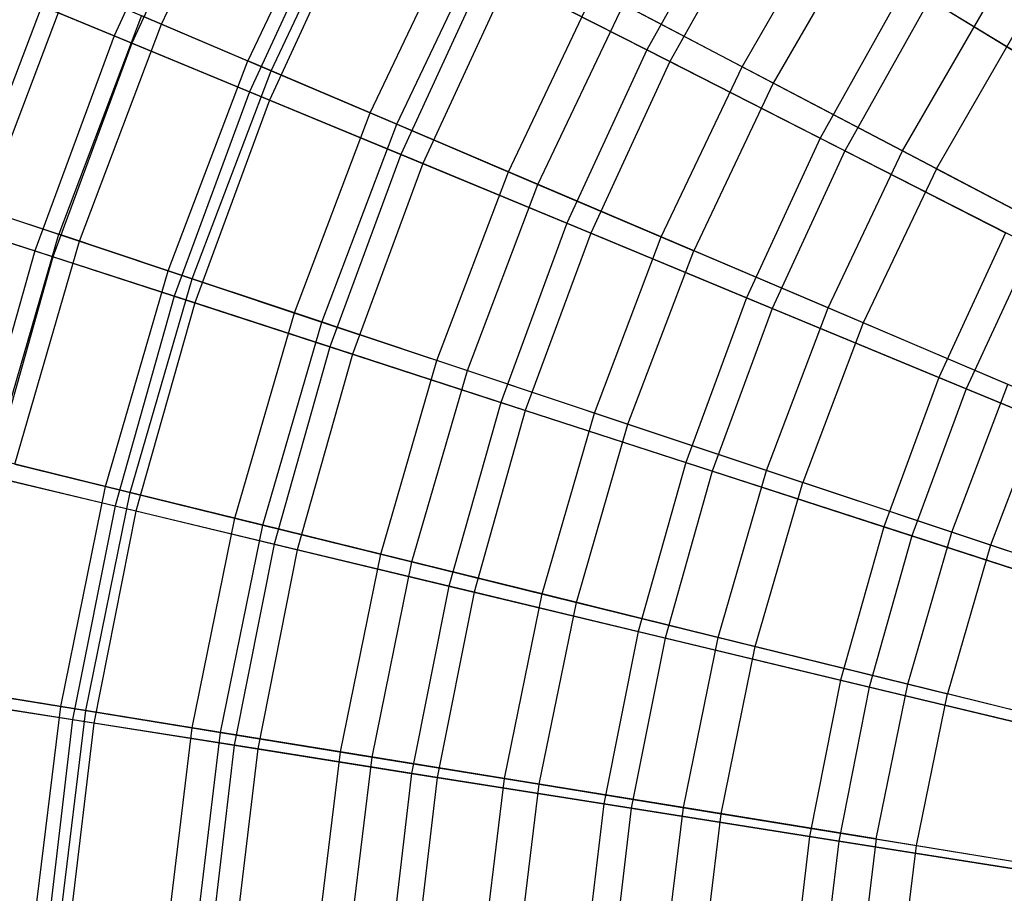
# Model space of a CAD drawing. Extents: x 0.02 to 4.75, y -2.35 to 2.37.
# Tile 39 of 131: x 0.45 to 1.13, y 0.19 to 0.79. Entities that reach past the tile are written whole.
import ezdxf

# ---------------------------------------------------------------- set-up
doc = ezdxf.new("R2010")
doc.units = 0
doc.header["$MEASUREMENT"] = 0
doc.layers.get('0').update_dxf_attribs({"color": 13, "linetype": 'CONTINUOUS'})

# ---------------------------------------------------------------- blocks, each defined once
blk = doc.blocks.new('CTLS_SNOW_BALL_ZWIS_PM_STL')
at = {"color": 0}
for p, q in [((0.54976, 0.79174, 1.87217), (0.61866, 0.93695, 1.87217)), ((0.54976, 0.79174, 1.87217), (0.61866, 0.93695, 1.87217)), ((0.58336, 0.92787, 4.07376), (0.51685, 0.78362, 4.07376)), ((0.58336, 0.92787, 4.07376), (0.51685, 0.78362, 4.07376)), ((0.59515, 0.92186, 1.61289), (0.52908, 0.77855, 1.61289)), ((0.59515, 0.92186, 1.61289), (0.52908, 0.77855, 1.61289)), ((0.67606, 0.90683, 3.9597), (0.60939, 0.76633, 3.9597)), ((0.67606, 0.90683, 3.9597), (0.60939, 0.76633, 3.9597)), ((0.62556, 0.75944, 1.7116), (0.69162, 0.89866, 1.7116)), ((0.62556, 0.75944, 1.7116), (0.69162, 0.89866, 1.7116)), ((0.95024, 0.8892, 4.51097), (0.88564, 0.77385, 4.51097)), ((0.95024, 0.8892, 4.51097), (0.88564, 0.77385, 4.51097)), ((0.67384, 0.88177, 4.22821), (0.61068, 0.74476, 4.22821)), ((0.67384, 0.88177, 4.22821), (0.61068, 0.74476, 4.22821)), ((0.96552, 0.87984, 1.17935), (0.90161, 0.76571, 1.17935)), ((0.96552, 0.87984, 1.17935), (0.90161, 0.76571, 1.17935)), ((0.68711, 0.87501, 1.45954), (0.62444, 0.73906, 1.45954)), ((0.68711, 0.87501, 1.45954), (0.62444, 0.73906, 1.45954)), ((0.95166, 0.76218, 4.40137), (1.01688, 0.87515, 4.40137)), ((0.95166, 0.76218, 4.40137), (1.01688, 0.87515, 4.40137)), ((0.69421, 0.7302, 4.11485), (0.75769, 0.86398, 4.11485)), ((0.69421, 0.7302, 4.11485), (0.75769, 0.86398, 4.11485)), ((1.03754, 0.86208, 1.27486), (0.9733, 0.75082, 1.27486)), ((1.03754, 0.86208, 1.27486), (0.9733, 0.75082, 1.27486)), ((0.7126, 0.72236, 1.55792), (0.77539, 0.85469, 1.55792)), ((0.7126, 0.72236, 1.55792), (0.77539, 0.85469, 1.55792)), ((0.77481, 0.83032, 4.37424), (0.71537, 0.70139, 4.37424)), ((0.77481, 0.83032, 4.37424), (0.71537, 0.70139, 4.37424)), ((0.77481, 0.83032, 4.37424), (0.88564, 0.77385, 4.51097)), ((0.77481, 0.83032, 4.37424), (0.88564, 0.77385, 4.51097)), ((0.41487, 0.66746, 3.63032), (0.47421, 0.82393, 3.63032)), ((0.41487, 0.66746, 3.63032), (0.47421, 0.82393, 3.63032)), ((0.42668, 0.66352, 2.03864), (0.48566, 0.81905, 2.03864)), ((0.42668, 0.66352, 2.03864), (0.48566, 0.81905, 2.03864)), ((0.48566, 0.81905, 2.03864), (0.54976, 0.79174, 1.87217)), ((0.48566, 0.81905, 2.03864), (0.54976, 0.79174, 1.87217)), ((0.78947, 0.82285, 1.31473), (0.73058, 0.69509, 1.31473)), ((0.78947, 0.82285, 1.31473), (0.73058, 0.69509, 1.31473)), ((0.90161, 0.76571, 1.17935), (0.78947, 0.82285, 1.31473)), ((0.90161, 0.76571, 1.17935), (0.78947, 0.82285, 1.31473)), ((1.0651, 0.81882, 4.63755), (1.00567, 0.7127, 4.63755)), ((1.0651, 0.81882, 4.63755), (1.00567, 0.7127, 4.63755)), ((1.0651, 0.81882, 4.63755), (1.18804, 0.74348, 4.75321)), ((1.0651, 0.81882, 4.63755), (1.18804, 0.74348, 4.75321)), ((0.43447, 0.81774, 3.91185), (0.51685, 0.78362, 4.07376)), ((0.43447, 0.81774, 3.91185), (0.51685, 0.78362, 4.07376)), ((0.52908, 0.77855, 1.61289), (0.4451, 0.81334, 1.77383)), ((0.52908, 0.77855, 1.61289), (0.4451, 0.81334, 1.77383)), ((0.78985, 0.68945, 4.26236), (0.84974, 0.81567, 4.26236)), ((0.78985, 0.68945, 4.26236), (0.84974, 0.81567, 4.26236)), ((0.95166, 0.76218, 4.40137), (0.84974, 0.81567, 4.26236)), ((0.95166, 0.76218, 4.40137), (0.84974, 0.81567, 4.26236)), ((0.81035, 0.68071, 1.41204), (0.86947, 0.80531, 1.41204)), ((0.81035, 0.68071, 1.41204), (0.86947, 0.80531, 1.41204)), ((0.9733, 0.75082, 1.27486), (0.86947, 0.80531, 1.41204)), ((0.9733, 0.75082, 1.27486), (0.86947, 0.80531, 1.41204)), ((1.08153, 0.80875, 1.05423), (1.02284, 0.70395, 1.05423)), ((1.08153, 0.80875, 1.05423), (1.02284, 0.70395, 1.05423)), ((1.06282, 0.70384, 4.53101), (1.12299, 0.80805, 4.53101)), ((1.06282, 0.70384, 4.53101), (1.12299, 0.80805, 4.53101)), ((1.20552, 0.73277, 0.94012), (1.08153, 0.80875, 1.05423)), ((1.20552, 0.73277, 0.94012), (1.08153, 0.80875, 1.05423)), ((0.53591, 0.79764, 3.79787), (0.47849, 0.64622, 3.79787)), ((0.53591, 0.79764, 3.79787), (0.47849, 0.64622, 3.79787)), ((0.49277, 0.64146, 1.87217), (0.54976, 0.79174, 1.87217)), ((0.49277, 0.64146, 1.87217), (0.54976, 0.79174, 1.87217)), ((0.53591, 0.79764, 3.79787), (0.60939, 0.76633, 3.9597)), ((0.53591, 0.79764, 3.79787), (0.60939, 0.76633, 3.9597)), ((0.54976, 0.79174, 1.87217), (0.62556, 0.75944, 1.7116)), ((0.54976, 0.79174, 1.87217), (0.62556, 0.75944, 1.7116)), ((1.08624, 0.69154, 1.14719), (1.14534, 0.79391, 1.14719)), ((1.08624, 0.69154, 1.14719), (1.14534, 0.79391, 1.14719)), ((0.51685, 0.78362, 4.07376), (0.46187, 0.63459, 4.07376)), ((0.51685, 0.78362, 4.07376), (0.46187, 0.63459, 4.07376)), ((0.52908, 0.77855, 1.61289), (0.47446, 0.6305, 1.61289)), ((0.52908, 0.77855, 1.61289), (0.47446, 0.6305, 1.61289)), ((0.51685, 0.78362, 4.07376), (0.61068, 0.74476, 4.22821)), ((0.51685, 0.78362, 4.07376), (0.61068, 0.74476, 4.22821)), ((0.62444, 0.73906, 1.45954), (0.52908, 0.77855, 1.61289)), ((0.62444, 0.73906, 1.45954), (0.52908, 0.77855, 1.61289)), ((0.88564, 0.77385, 4.51097), (0.83029, 0.65379, 4.51097)), ((0.88564, 0.77385, 4.51097), (0.83029, 0.65379, 4.51097)), ((0.88564, 0.77385, 4.51097), (1.00567, 0.7127, 4.63755)), ((0.88564, 0.77385, 4.51097), (1.00567, 0.7127, 4.63755)), ((0.55425, 0.62093, 3.9597), (0.60939, 0.76633, 3.9597)), ((0.55425, 0.62093, 3.9597), (0.60939, 0.76633, 3.9597)), ((0.69421, 0.7302, 4.11485), (0.60939, 0.76633, 3.9597)), ((0.69421, 0.7302, 4.11485), (0.60939, 0.76633, 3.9597)), ((0.90161, 0.76571, 1.17935), (0.84685, 0.64693, 1.17935)), ((0.90161, 0.76571, 1.17935), (0.84685, 0.64693, 1.17935)), ((1.02284, 0.70395, 1.05423), (0.90161, 0.76571, 1.17935)), ((1.02284, 0.70395, 1.05423), (0.90161, 0.76571, 1.17935)), ((0.57092, 0.61537, 1.7116), (0.62556, 0.75944, 1.7116)), ((0.57092, 0.61537, 1.7116), (0.62556, 0.75944, 1.7116)), ((0.62556, 0.75944, 1.7116), (0.7126, 0.72236, 1.55792)), ((0.62556, 0.75944, 1.7116), (0.7126, 0.72236, 1.55792)), ((0.89574, 0.64433, 4.40137), (0.95166, 0.76218, 4.40137)), ((0.89574, 0.64433, 4.40137), (0.95166, 0.76218, 4.40137)), ((1.06282, 0.70384, 4.53101), (0.95166, 0.76218, 4.40137)), ((1.06282, 0.70384, 4.53101), (0.95166, 0.76218, 4.40137)), ((0.9733, 0.75082, 1.27486), (0.91822, 0.63475, 1.27486)), ((0.9733, 0.75082, 1.27486), (0.91822, 0.63475, 1.27486)), ((1.08624, 0.69154, 1.14719), (0.9733, 0.75082, 1.27486)), ((1.08624, 0.69154, 1.14719), (0.9733, 0.75082, 1.27486)), ((0.61068, 0.74476, 4.22821), (0.55846, 0.60321, 4.22821)), ((0.61068, 0.74476, 4.22821), (0.55846, 0.60321, 4.22821)), ((0.61068, 0.74476, 4.22821), (0.71537, 0.70139, 4.37424)), ((0.61068, 0.74476, 4.22821), (0.71537, 0.70139, 4.37424)), ((0.62444, 0.73906, 1.45954), (0.57262, 0.59861, 1.45954)), ((0.62444, 0.73906, 1.45954), (0.57262, 0.59861, 1.45954)), ((0.73058, 0.69509, 1.31473), (0.62444, 0.73906, 1.45954)), ((0.73058, 0.69509, 1.31473), (0.62444, 0.73906, 1.45954)), ((0.6417, 0.59174, 4.11485), (0.69421, 0.7302, 4.11485)), ((0.6417, 0.59174, 4.11485), (0.69421, 0.7302, 4.11485)), ((0.78985, 0.68945, 4.26236), (0.69421, 0.7302, 4.11485)), ((0.78985, 0.68945, 4.26236), (0.69421, 0.7302, 4.11485)), ((0.66066, 0.58541, 1.55792), (0.7126, 0.72236, 1.55792)), ((0.66066, 0.58541, 1.55792), (0.7126, 0.72236, 1.55792)), ((0.7126, 0.72236, 1.55792), (0.81035, 0.68071, 1.41204)), ((0.7126, 0.72236, 1.55792), (0.81035, 0.68071, 1.41204)), ((1.00567, 0.7127, 4.63755), (0.95474, 0.60224, 4.63755)), ((1.00567, 0.7127, 4.63755), (0.95474, 0.60224, 4.63755)), ((1.00567, 0.7127, 4.63755), (1.13414, 0.64724, 4.75321)), ((1.00567, 0.7127, 4.63755), (1.13414, 0.64724, 4.75321)), ((1.02284, 0.70395, 1.05423), (0.97255, 0.59486, 1.05423)), ((1.02284, 0.70395, 1.05423), (0.97255, 0.59486, 1.05423)), ((1.01123, 0.59512, 4.53101), (1.06282, 0.70384, 4.53101)), ((1.01123, 0.59512, 4.53101), (1.06282, 0.70384, 4.53101)), ((1.15241, 0.63793, 0.94012), (1.02284, 0.70395, 1.05423)), ((1.15241, 0.63793, 0.94012), (1.02284, 0.70395, 1.05423)), ((1.18256, 0.64099, 4.65052), (1.06282, 0.70384, 4.53101)), ((1.18256, 0.64099, 4.65052), (1.06282, 0.70384, 4.53101)), ((0.71537, 0.70139, 4.37424), (0.66623, 0.56819, 4.37424)), ((0.71537, 0.70139, 4.37424), (0.66623, 0.56819, 4.37424)), ((0.71537, 0.70139, 4.37424), (0.83029, 0.65379, 4.51097)), ((0.71537, 0.70139, 4.37424), (0.83029, 0.65379, 4.51097)), ((0.73058, 0.69509, 1.31473), (0.68188, 0.5631, 1.31473)), ((0.73058, 0.69509, 1.31473), (0.68188, 0.5631, 1.31473)), ((0.84685, 0.64693, 1.17935), (0.73058, 0.69509, 1.31473)), ((0.84685, 0.64693, 1.17935), (0.73058, 0.69509, 1.31473)), ((0.74031, 0.55882, 4.26236), (0.78985, 0.68945, 4.26236)), ((0.74031, 0.55882, 4.26236), (0.78985, 0.68945, 4.26236)), ((0.89574, 0.64433, 4.40137), (0.78985, 0.68945, 4.26236)), ((0.89574, 0.64433, 4.40137), (0.78985, 0.68945, 4.26236)), ((1.08624, 0.69154, 1.14719), (1.03557, 0.58475, 1.14719)), ((1.08624, 0.69154, 1.14719), (1.03557, 0.58475, 1.14719)), ((1.08624, 0.69154, 1.14719), (1.20762, 0.62784, 1.02981)), ((1.08624, 0.69154, 1.14719), (1.20762, 0.62784, 1.02981)), ((0.76144, 0.55176, 1.41204), (0.81035, 0.68071, 1.41204)), ((0.76144, 0.55176, 1.41204), (0.81035, 0.68071, 1.41204)), ((0.81035, 0.68071, 1.41204), (0.91822, 0.63475, 1.27486)), ((0.81035, 0.68071, 1.41204), (0.91822, 0.63475, 1.27486)), ((0.37707, 0.66214, 3.91185), (0.46187, 0.63459, 4.07376)), ((0.37707, 0.66214, 3.91185), (0.46187, 0.63459, 4.07376)), ((0.41487, 0.66746, 3.63032), (0.47849, 0.64622, 3.79787)), ((0.41487, 0.66746, 3.63032), (0.47849, 0.64622, 3.79787)), ((0.42668, 0.66352, 2.03864), (0.49277, 0.64146, 1.87217)), ((0.42668, 0.66352, 2.03864), (0.49277, 0.64146, 1.87217)), ((0.47446, 0.6305, 1.61289), (0.38801, 0.65859, 1.77383)), ((0.47446, 0.6305, 1.61289), (0.38801, 0.65859, 1.77383)), ((0.83029, 0.65379, 4.51097), (0.78454, 0.52975, 4.51097)), ((0.83029, 0.65379, 4.51097), (0.78454, 0.52975, 4.51097)), ((0.83029, 0.65379, 4.51097), (0.95474, 0.60224, 4.63755)), ((0.83029, 0.65379, 4.51097), (0.95474, 0.60224, 4.63755)), ((0.43343, 0.49068, 3.79787), (0.47849, 0.64622, 3.79787)), ((0.43343, 0.49068, 3.79787), (0.47849, 0.64622, 3.79787)), ((0.44805, 0.48707, 1.87217), (0.49277, 0.64146, 1.87217)), ((0.44805, 0.48707, 1.87217), (0.49277, 0.64146, 1.87217)), ((0.55425, 0.62093, 3.9597), (0.47849, 0.64622, 3.79787)), ((0.55425, 0.62093, 3.9597), (0.47849, 0.64622, 3.79787)), ((0.49277, 0.64146, 1.87217), (0.57092, 0.61537, 1.7116)), ((0.49277, 0.64146, 1.87217), (0.57092, 0.61537, 1.7116)), ((0.84685, 0.64693, 1.17935), (0.80158, 0.52421, 1.17935)), ((0.84685, 0.64693, 1.17935), (0.80158, 0.52421, 1.17935)), ((0.97255, 0.59486, 1.05423), (0.84685, 0.64693, 1.17935)), ((0.97255, 0.59486, 1.05423), (0.84685, 0.64693, 1.17935)), ((0.84948, 0.52237, 4.40137), (0.89574, 0.64433, 4.40137)), ((0.84948, 0.52237, 4.40137), (0.89574, 0.64433, 4.40137)), ((1.01123, 0.59512, 4.53101), (0.89574, 0.64433, 4.40137)), ((1.01123, 0.59512, 4.53101), (0.89574, 0.64433, 4.40137)), ((1.13414, 0.64724, 4.75321), (1.08795, 0.54706, 4.75321)), ((1.13414, 0.64724, 4.75321), (1.08795, 0.54706, 4.75321)), ((0.46187, 0.63459, 4.07376), (0.41876, 0.48171, 4.07376)), ((0.46187, 0.63459, 4.07376), (0.41876, 0.48171, 4.07376)), ((0.46187, 0.63459, 4.07376), (0.55846, 0.60321, 4.22821)), ((0.46187, 0.63459, 4.07376), (0.55846, 0.60321, 4.22821)), ((0.87267, 0.51463, 1.27486), (0.91822, 0.63475, 1.27486)), ((0.87267, 0.51463, 1.27486), (0.91822, 0.63475, 1.27486)), ((1.03557, 0.58475, 1.14719), (0.91822, 0.63475, 1.27486)), ((1.03557, 0.58475, 1.14719), (0.91822, 0.63475, 1.27486)), ((1.15241, 0.63793, 0.94012), (1.1069, 0.53921, 0.94012)), ((1.15241, 0.63793, 0.94012), (1.1069, 0.53921, 0.94012)), ((0.47446, 0.6305, 1.61289), (0.43163, 0.47862, 1.61289)), ((0.47446, 0.6305, 1.61289), (0.43163, 0.47862, 1.61289)), ((0.57262, 0.59861, 1.45954), (0.47446, 0.6305, 1.61289)), ((0.57262, 0.59861, 1.45954), (0.47446, 0.6305, 1.61289)), ((0.51098, 0.47156, 3.9597), (0.55425, 0.62093, 3.9597)), ((0.51098, 0.47156, 3.9597), (0.55425, 0.62093, 3.9597)), ((0.6417, 0.59174, 4.11485), (0.55425, 0.62093, 3.9597)), ((0.6417, 0.59174, 4.11485), (0.55425, 0.62093, 3.9597)), ((0.52805, 0.46736, 1.7116), (0.57092, 0.61537, 1.7116)), ((0.52805, 0.46736, 1.7116), (0.57092, 0.61537, 1.7116)), ((0.57092, 0.61537, 1.7116), (0.66066, 0.58541, 1.55792)), ((0.57092, 0.61537, 1.7116), (0.66066, 0.58541, 1.55792)), ((0.55846, 0.60321, 4.22821), (0.5175, 0.458, 4.22821)), ((0.55846, 0.60321, 4.22821), (0.5175, 0.458, 4.22821)), ((0.55846, 0.60321, 4.22821), (0.66623, 0.56819, 4.37424)), ((0.55846, 0.60321, 4.22821), (0.66623, 0.56819, 4.37424)), ((0.95474, 0.60224, 4.63755), (0.91264, 0.48813, 4.63755)), ((0.95474, 0.60224, 4.63755), (0.91264, 0.48813, 4.63755)), ((0.95474, 0.60224, 4.63755), (1.08795, 0.54706, 4.75321)), ((0.95474, 0.60224, 4.63755), (1.08795, 0.54706, 4.75321)), ((0.57262, 0.59861, 1.45954), (0.53199, 0.45452, 1.45954)), ((0.57262, 0.59861, 1.45954), (0.53199, 0.45452, 1.45954)), ((0.68188, 0.5631, 1.31473), (0.57262, 0.59861, 1.45954)), ((0.68188, 0.5631, 1.31473), (0.57262, 0.59861, 1.45954)), ((0.97255, 0.59486, 1.05423), (0.93097, 0.48217, 1.05423)), ((0.97255, 0.59486, 1.05423), (0.93097, 0.48217, 1.05423)), ((0.96856, 0.48261, 4.53101), (1.01123, 0.59512, 4.53101)), ((0.96856, 0.48261, 4.53101), (1.01123, 0.59512, 4.53101)), ((1.1069, 0.53921, 0.94012), (0.97255, 0.59486, 1.05423)), ((1.1069, 0.53921, 0.94012), (0.97255, 0.59486, 1.05423)), ((1.13564, 0.54212, 4.65052), (1.01123, 0.59512, 4.53101)), ((1.13564, 0.54212, 4.65052), (1.01123, 0.59512, 4.53101)), ((0.6005, 0.4495, 4.11485), (0.6417, 0.59174, 4.11485)), ((0.6005, 0.4495, 4.11485), (0.6417, 0.59174, 4.11485)), ((0.74031, 0.55882, 4.26236), (0.6417, 0.59174, 4.11485)), ((0.74031, 0.55882, 4.26236), (0.6417, 0.59174, 4.11485)), ((0.61991, 0.44472, 1.55792), (0.66066, 0.58541, 1.55792)), ((0.61991, 0.44472, 1.55792), (0.66066, 0.58541, 1.55792)), ((0.66066, 0.58541, 1.55792), (0.76144, 0.55176, 1.41204)), ((0.66066, 0.58541, 1.55792), (0.76144, 0.55176, 1.41204)), ((1.03557, 0.58475, 1.14719), (0.99366, 0.47423, 1.14719)), ((1.03557, 0.58475, 1.14719), (0.99366, 0.47423, 1.14719)), ((1.16168, 0.53102, 1.02981), (1.03557, 0.58475, 1.14719)), ((1.16168, 0.53102, 1.02981), (1.03557, 0.58475, 1.14719)), ((0.66623, 0.56819, 4.37424), (0.62769, 0.43155, 4.37424)), ((0.66623, 0.56819, 4.37424), (0.62769, 0.43155, 4.37424)), ((0.66623, 0.56819, 4.37424), (0.78454, 0.52975, 4.51097)), ((0.66623, 0.56819, 4.37424), (0.78454, 0.52975, 4.51097)), ((0.68188, 0.5631, 1.31473), (0.6437, 0.4277, 1.31473)), ((0.68188, 0.5631, 1.31473), (0.6437, 0.4277, 1.31473)), ((0.80158, 0.52421, 1.17935), (0.68188, 0.5631, 1.31473)), ((0.80158, 0.52421, 1.17935), (0.68188, 0.5631, 1.31473)), ((0.70144, 0.42462, 4.26236), (0.74031, 0.55882, 4.26236)), ((0.70144, 0.42462, 4.26236), (0.74031, 0.55882, 4.26236)), ((0.84948, 0.52237, 4.40137), (0.74031, 0.55882, 4.26236)), ((0.84948, 0.52237, 4.40137), (0.74031, 0.55882, 4.26236)), ((0.72307, 0.41929, 1.41204), (0.76144, 0.55176, 1.41204)), ((0.72307, 0.41929, 1.41204), (0.76144, 0.55176, 1.41204)), ((0.76144, 0.55176, 1.41204), (0.87267, 0.51463, 1.27486)), ((0.76144, 0.55176, 1.41204), (0.87267, 0.51463, 1.27486)), ((1.08795, 0.54706, 4.75321), (1.04977, 0.44357, 4.75321)), ((1.08795, 0.54706, 4.75321), (1.04977, 0.44357, 4.75321)), ((1.08795, 0.54706, 4.75321), (1.22911, 0.48859, 4.85725)), ((1.08795, 0.54706, 4.75321), (1.22911, 0.48859, 4.85725)), ((1.1069, 0.53921, 0.94012), (1.06928, 0.43723, 0.94012)), ((1.1069, 0.53921, 0.94012), (1.06928, 0.43723, 0.94012)), ((1.09683, 0.43979, 4.65052), (1.13564, 0.54212, 4.65052)), ((1.09683, 0.43979, 4.65052), (1.13564, 0.54212, 4.65052)), ((1.24909, 0.48032, 0.83774), (1.1069, 0.53921, 0.94012)), ((1.24909, 0.48032, 0.83774), (1.1069, 0.53921, 0.94012)), ((0.78454, 0.52975, 4.51097), (0.74865, 0.40251, 4.51097)), ((0.78454, 0.52975, 4.51097), (0.74865, 0.40251, 4.51097)), ((0.78454, 0.52975, 4.51097), (0.91264, 0.48813, 4.63755)), ((0.78454, 0.52975, 4.51097), (0.91264, 0.48813, 4.63755)), ((1.16168, 0.53102, 1.02981), (1.12368, 0.43083, 1.02981)), ((1.16168, 0.53102, 1.02981), (1.12368, 0.43083, 1.02981)), ((0.80158, 0.52421, 1.17935), (0.76607, 0.39832, 1.17935)), ((0.80158, 0.52421, 1.17935), (0.76607, 0.39832, 1.17935)), ((0.93097, 0.48217, 1.05423), (0.80158, 0.52421, 1.17935)), ((0.93097, 0.48217, 1.05423), (0.80158, 0.52421, 1.17935)), ((0.81319, 0.39708, 4.40137), (0.84948, 0.52237, 4.40137)), ((0.81319, 0.39708, 4.40137), (0.84948, 0.52237, 4.40137)), ((0.96856, 0.48261, 4.53101), (0.84948, 0.52237, 4.40137)), ((0.96856, 0.48261, 4.53101), (0.84948, 0.52237, 4.40137)), ((0.83692, 0.39123, 1.27486), (0.87267, 0.51463, 1.27486)), ((0.83692, 0.39123, 1.27486), (0.87267, 0.51463, 1.27486)), ((0.87267, 0.51463, 1.27486), (0.99366, 0.47423, 1.14719)), ((0.87267, 0.51463, 1.27486), (0.99366, 0.47423, 1.14719)), ((0.51098, 0.47156, 3.9597), (0.43343, 0.49068, 3.79787)), ((0.51098, 0.47156, 3.9597), (0.43343, 0.49068, 3.79787)), ((0.44805, 0.48707, 1.87217), (0.52805, 0.46736, 1.7116)), ((0.44805, 0.48707, 1.87217), (0.52805, 0.46736, 1.7116)), ((0.91264, 0.48813, 4.63755), (0.87963, 0.37106, 4.63755)), ((0.91264, 0.48813, 4.63755), (0.87963, 0.37106, 4.63755)), ((0.91264, 0.48813, 4.63755), (1.04977, 0.44357, 4.75321)), ((0.91264, 0.48813, 4.63755), (1.04977, 0.44357, 4.75321)), ((0.41876, 0.48171, 4.07376), (0.5175, 0.458, 4.22821)), ((0.41876, 0.48171, 4.07376), (0.5175, 0.458, 4.22821)), ((0.53199, 0.45452, 1.45954), (0.43163, 0.47862, 1.61289)), ((0.53199, 0.45452, 1.45954), (0.43163, 0.47862, 1.61289)), ((0.93097, 0.48217, 1.05423), (0.89837, 0.36656, 1.05423)), ((0.93097, 0.48217, 1.05423), (0.89837, 0.36656, 1.05423)), ((1.06928, 0.43723, 0.94012), (0.93097, 0.48217, 1.05423)), ((1.06928, 0.43723, 0.94012), (0.93097, 0.48217, 1.05423)), ((0.93509, 0.36703, 4.53101), (0.96856, 0.48261, 4.53101)), ((0.93509, 0.36703, 4.53101), (0.96856, 0.48261, 4.53101)), ((1.09683, 0.43979, 4.65052), (0.96856, 0.48261, 4.53101)), ((1.09683, 0.43979, 4.65052), (0.96856, 0.48261, 4.53101)), ((0.47988, 0.3192, 3.9597), (0.51098, 0.47156, 3.9597)), ((0.47988, 0.3192, 3.9597), (0.51098, 0.47156, 3.9597)), ((0.6005, 0.4495, 4.11485), (0.51098, 0.47156, 3.9597)), ((0.6005, 0.4495, 4.11485), (0.51098, 0.47156, 3.9597)), ((0.96077, 0.3607, 1.14719), (0.99366, 0.47423, 1.14719)), ((0.96077, 0.3607, 1.14719), (0.99366, 0.47423, 1.14719)), ((1.12368, 0.43083, 1.02981), (0.99366, 0.47423, 1.14719)), ((1.12368, 0.43083, 1.02981), (0.99366, 0.47423, 1.14719)), ((0.49722, 0.31638, 1.7116), (0.52805, 0.46736, 1.7116)), ((0.49722, 0.31638, 1.7116), (0.52805, 0.46736, 1.7116)), ((0.52805, 0.46736, 1.7116), (0.61991, 0.44472, 1.55792)), ((0.52805, 0.46736, 1.7116), (0.61991, 0.44472, 1.55792)), ((0.5175, 0.458, 4.22821), (0.48807, 0.31003, 4.22821)), ((0.5175, 0.458, 4.22821), (0.48807, 0.31003, 4.22821)), ((0.5175, 0.458, 4.22821), (0.62769, 0.43155, 4.37424)), ((0.5175, 0.458, 4.22821), (0.62769, 0.43155, 4.37424)), ((0.53199, 0.45452, 1.45954), (0.50278, 0.3077, 1.45954)), ((0.53199, 0.45452, 1.45954), (0.50278, 0.3077, 1.45954)), ((0.6437, 0.4277, 1.31473), (0.53199, 0.45452, 1.45954)), ((0.6437, 0.4277, 1.31473), (0.53199, 0.45452, 1.45954)), ((0.57088, 0.30441, 4.11485), (0.6005, 0.4495, 4.11485)), ((0.57088, 0.30441, 4.11485), (0.6005, 0.4495, 4.11485)), ((0.59061, 0.3012, 1.55792), (0.61991, 0.44472, 1.55792)), ((0.59061, 0.3012, 1.55792), (0.61991, 0.44472, 1.55792)), ((0.70144, 0.42462, 4.26236), (0.6005, 0.4495, 4.11485)), ((0.70144, 0.42462, 4.26236), (0.6005, 0.4495, 4.11485)), ((0.61991, 0.44472, 1.55792), (0.72307, 0.41929, 1.41204)), ((0.61991, 0.44472, 1.55792), (0.72307, 0.41929, 1.41204)), ((1.04977, 0.44357, 4.75321), (1.01983, 0.3374, 4.75321)), ((1.04977, 0.44357, 4.75321), (1.01983, 0.3374, 4.75321)), ((1.04977, 0.44357, 4.75321), (1.19509, 0.39635, 4.85725)), ((1.04977, 0.44357, 4.75321), (1.19509, 0.39635, 4.85725)), ((1.06928, 0.43723, 0.94012), (1.03977, 0.33261, 0.94012)), ((1.06928, 0.43723, 0.94012), (1.03977, 0.33261, 0.94012)), ((1.06639, 0.33467, 4.65052), (1.09683, 0.43979, 4.65052)), ((1.06639, 0.33467, 4.65052), (1.09683, 0.43979, 4.65052)), ((1.21565, 0.38967, 0.83774), (1.06928, 0.43723, 0.94012)), ((1.21565, 0.38967, 0.83774), (1.06928, 0.43723, 0.94012)), ((1.23352, 0.39416, 4.75917), (1.09683, 0.43979, 4.65052)), ((1.23352, 0.39416, 4.75917), (1.09683, 0.43979, 4.65052)), ((0.62769, 0.43155, 4.37424), (0.6, 0.2923, 4.37424)), ((0.62769, 0.43155, 4.37424), (0.6, 0.2923, 4.37424)), ((0.62769, 0.43155, 4.37424), (0.74865, 0.40251, 4.51097)), ((0.62769, 0.43155, 4.37424), (0.74865, 0.40251, 4.51097)), ((1.12368, 0.43083, 1.02981), (1.09387, 0.32789, 1.02981)), ((1.12368, 0.43083, 1.02981), (1.09387, 0.32789, 1.02981)), ((1.26196, 0.38466, 0.92342), (1.12368, 0.43083, 1.02981)), ((1.26196, 0.38466, 0.92342), (1.12368, 0.43083, 1.02981)), ((0.6437, 0.4277, 1.31473), (0.61625, 0.28972, 1.31473)), ((0.6437, 0.4277, 1.31473), (0.61625, 0.28972, 1.31473)), ((0.76607, 0.39832, 1.17935), (0.6437, 0.4277, 1.31473)), ((0.76607, 0.39832, 1.17935), (0.6437, 0.4277, 1.31473)), ((0.67349, 0.28773, 4.26236), (0.70144, 0.42462, 4.26236)), ((0.67349, 0.28773, 4.26236), (0.70144, 0.42462, 4.26236)), ((0.81319, 0.39708, 4.40137), (0.70144, 0.42462, 4.26236)), ((0.81319, 0.39708, 4.40137), (0.70144, 0.42462, 4.26236)), ((0.69549, 0.28416, 1.41204), (0.72307, 0.41929, 1.41204)), ((0.69549, 0.28416, 1.41204), (0.72307, 0.41929, 1.41204)), ((0.72307, 0.41929, 1.41204), (0.83692, 0.39123, 1.27486)), ((0.72307, 0.41929, 1.41204), (0.83692, 0.39123, 1.27486)), ((0.74865, 0.40251, 4.51097), (0.72286, 0.27284, 4.51097)), ((0.74865, 0.40251, 4.51097), (0.72286, 0.27284, 4.51097)), ((0.74865, 0.40251, 4.51097), (0.87963, 0.37106, 4.63755)), ((0.74865, 0.40251, 4.51097), (0.87963, 0.37106, 4.63755)), ((0.76607, 0.39832, 1.17935), (0.74056, 0.27004, 1.17935)), ((0.76607, 0.39832, 1.17935), (0.74056, 0.27004, 1.17935)), ((0.89837, 0.36656, 1.05423), (0.76607, 0.39832, 1.17935)), ((0.89837, 0.36656, 1.05423), (0.76607, 0.39832, 1.17935)), ((0.7871, 0.26927, 4.40137), (0.81319, 0.39708, 4.40137)), ((0.7871, 0.26927, 4.40137), (0.81319, 0.39708, 4.40137)), ((0.93509, 0.36703, 4.53101), (0.81319, 0.39708, 4.40137)), ((0.93509, 0.36703, 4.53101), (0.81319, 0.39708, 4.40137)), ((0.81122, 0.26535, 1.27486), (0.83692, 0.39123, 1.27486)), ((0.81122, 0.26535, 1.27486), (0.83692, 0.39123, 1.27486)), ((0.83692, 0.39123, 1.27486), (0.96077, 0.3607, 1.14719)), ((0.83692, 0.39123, 1.27486), (0.96077, 0.3607, 1.14719)), ((0.87963, 0.37106, 4.63755), (0.8559, 0.25177, 4.63755)), ((0.87963, 0.37106, 4.63755), (0.8559, 0.25177, 4.63755)), ((0.87963, 0.37106, 4.63755), (1.01983, 0.3374, 4.75321)), ((0.87963, 0.37106, 4.63755), (1.01983, 0.3374, 4.75321)), ((0.89837, 0.36656, 1.05423), (0.87494, 0.24875, 1.05423)), ((0.89837, 0.36656, 1.05423), (0.87494, 0.24875, 1.05423)), ((1.03977, 0.33261, 0.94012), (0.89837, 0.36656, 1.05423)), ((1.03977, 0.33261, 0.94012), (0.89837, 0.36656, 1.05423)), ((0.91102, 0.24913, 4.53101), (0.93509, 0.36703, 4.53101)), ((0.91102, 0.24913, 4.53101), (0.93509, 0.36703, 4.53101)), ((1.06639, 0.33467, 4.65052), (0.93509, 0.36703, 4.53101)), ((1.06639, 0.33467, 4.65052), (0.93509, 0.36703, 4.53101)), ((0.93713, 0.24489, 1.14719), (0.96077, 0.3607, 1.14719)), ((0.93713, 0.24489, 1.14719), (0.96077, 0.3607, 1.14719)), ((0.96077, 0.3607, 1.14719), (1.09387, 0.32789, 1.02981)), ((0.96077, 0.3607, 1.14719), (1.09387, 0.32789, 1.02981)), ((1.01983, 0.3374, 4.75321), (0.99831, 0.22921, 4.75321)), ((1.01983, 0.3374, 4.75321), (0.99831, 0.22921, 4.75321)), ((1.01983, 0.3374, 4.75321), (1.1684, 0.30173, 4.85725)), ((1.01983, 0.3374, 4.75321), (1.1684, 0.30173, 4.85725)), ((1.04449, 0.22744, 4.65052), (1.06639, 0.33467, 4.65052)), ((1.04449, 0.22744, 4.65052), (1.06639, 0.33467, 4.65052)), ((1.2063, 0.30018, 4.75917), (1.06639, 0.33467, 4.65052)), ((1.2063, 0.30018, 4.75917), (1.06639, 0.33467, 4.65052)), ((0.47988, 0.3192, 3.9597), (0.40104, 0.33201, 3.79787)), ((0.47988, 0.3192, 3.9597), (0.40104, 0.33201, 3.79787)), ((0.4159, 0.3296, 1.87217), (0.49722, 0.31638, 1.7116)), ((0.4159, 0.3296, 1.87217), (0.49722, 0.31638, 1.7116)), ((1.03977, 0.33261, 0.94012), (1.01857, 0.226, 0.94012)), ((1.03977, 0.33261, 0.94012), (1.01857, 0.226, 0.94012)), ((1.18942, 0.29669, 0.83774), (1.03977, 0.33261, 0.94012)), ((1.18942, 0.29669, 0.83774), (1.03977, 0.33261, 0.94012)), ((1.07243, 0.2229, 1.02981), (1.09387, 0.32789, 1.02981)), ((1.07243, 0.2229, 1.02981), (1.09387, 0.32789, 1.02981)), ((1.23541, 0.29301, 0.92342), (1.09387, 0.32789, 1.02981)), ((1.23541, 0.29301, 0.92342), (1.09387, 0.32789, 1.02981)), ((0.38777, 0.32591, 4.07376), (0.48807, 0.31003, 4.22821)), ((0.38777, 0.32591, 4.07376), (0.48807, 0.31003, 4.22821)), ((0.50278, 0.3077, 1.45954), (0.40084, 0.32384, 1.61289)), ((0.50278, 0.3077, 1.45954), (0.40084, 0.32384, 1.61289)), ((0.46113, 0.16482, 3.9597), (0.47988, 0.3192, 3.9597)), ((0.46113, 0.16482, 3.9597), (0.47988, 0.3192, 3.9597)), ((0.47865, 0.16341, 1.7116), (0.49722, 0.31638, 1.7116)), ((0.47865, 0.16341, 1.7116), (0.49722, 0.31638, 1.7116)), ((0.57088, 0.30441, 4.11485), (0.47988, 0.3192, 3.9597)), ((0.57088, 0.30441, 4.11485), (0.47988, 0.3192, 3.9597)), ((0.49722, 0.31638, 1.7116), (0.59061, 0.3012, 1.55792)), ((0.49722, 0.31638, 1.7116), (0.59061, 0.3012, 1.55792)), ((0.48807, 0.31003, 4.22821), (0.47034, 0.1602, 4.22821)), ((0.48807, 0.31003, 4.22821), (0.47034, 0.1602, 4.22821)), ((0.50278, 0.3077, 1.45954), (0.48518, 0.15903, 1.45954)), ((0.50278, 0.3077, 1.45954), (0.48518, 0.15903, 1.45954)), ((0.48807, 0.31003, 4.22821), (0.6, 0.2923, 4.37424)), ((0.48807, 0.31003, 4.22821), (0.6, 0.2923, 4.37424)), ((0.61625, 0.28972, 1.31473), (0.50278, 0.3077, 1.45954)), ((0.61625, 0.28972, 1.31473), (0.50278, 0.3077, 1.45954)), ((0.55303, 0.15741, 4.11485), (0.57088, 0.30441, 4.11485)), ((0.55303, 0.15741, 4.11485), (0.57088, 0.30441, 4.11485)), ((0.67349, 0.28773, 4.26236), (0.57088, 0.30441, 4.11485)), ((0.67349, 0.28773, 4.26236), (0.57088, 0.30441, 4.11485)), ((0.57295, 0.1558, 1.55792), (0.59061, 0.3012, 1.55792)), ((0.57295, 0.1558, 1.55792), (0.59061, 0.3012, 1.55792)), ((0.59061, 0.3012, 1.55792), (0.69549, 0.28416, 1.41204)), ((0.59061, 0.3012, 1.55792), (0.69549, 0.28416, 1.41204)), ((0.6, 0.2923, 4.37424), (0.58331, 0.15131, 4.37424)), ((0.6, 0.2923, 4.37424), (0.58331, 0.15131, 4.37424)), ((0.61625, 0.28972, 1.31473), (0.59971, 0.15002, 1.31473)), ((0.61625, 0.28972, 1.31473), (0.59971, 0.15002, 1.31473)), ((0.6, 0.2923, 4.37424), (0.72286, 0.27284, 4.51097)), ((0.6, 0.2923, 4.37424), (0.72286, 0.27284, 4.51097)), ((0.74056, 0.27004, 1.17935), (0.61625, 0.28972, 1.31473)), ((0.74056, 0.27004, 1.17935), (0.61625, 0.28972, 1.31473)), ((0.65665, 0.14904, 4.26236), (0.67349, 0.28773, 4.26236)), ((0.65665, 0.14904, 4.26236), (0.67349, 0.28773, 4.26236)), ((0.7871, 0.26927, 4.40137), (0.67349, 0.28773, 4.26236)), ((0.7871, 0.26927, 4.40137), (0.67349, 0.28773, 4.26236)), ((0.67886, 0.14725, 1.41204), (0.69549, 0.28416, 1.41204)), ((0.67886, 0.14725, 1.41204), (0.69549, 0.28416, 1.41204)), ((0.69549, 0.28416, 1.41204), (0.81122, 0.26535, 1.27486)), ((0.69549, 0.28416, 1.41204), (0.81122, 0.26535, 1.27486)), ((0.72286, 0.27284, 4.51097), (0.70732, 0.14155, 4.51097)), ((0.72286, 0.27284, 4.51097), (0.70732, 0.14155, 4.51097)), ((0.72286, 0.27284, 4.51097), (0.8559, 0.25177, 4.63755)), ((0.72286, 0.27284, 4.51097), (0.8559, 0.25177, 4.63755)), ((0.74056, 0.27004, 1.17935), (0.72518, 0.14014, 1.17935)), ((0.74056, 0.27004, 1.17935), (0.72518, 0.14014, 1.17935)), ((0.87494, 0.24875, 1.05423), (0.74056, 0.27004, 1.17935)), ((0.87494, 0.24875, 1.05423), (0.74056, 0.27004, 1.17935)), ((0.77138, 0.13978, 4.40137), (0.7871, 0.26927, 4.40137)), ((0.77138, 0.13978, 4.40137), (0.7871, 0.26927, 4.40137)), ((0.91102, 0.24913, 4.53101), (0.7871, 0.26927, 4.40137)), ((0.91102, 0.24913, 4.53101), (0.7871, 0.26927, 4.40137)), ((0.79574, 0.13781, 1.27486), (0.81122, 0.26535, 1.27486)), ((0.79574, 0.13781, 1.27486), (0.81122, 0.26535, 1.27486)), ((0.81122, 0.26535, 1.27486), (0.93713, 0.24489, 1.14719)), ((0.81122, 0.26535, 1.27486), (0.93713, 0.24489, 1.14719)), ((0.8559, 0.25177, 4.63755), (0.8416, 0.13098, 4.63755)), ((0.8559, 0.25177, 4.63755), (0.8416, 0.13098, 4.63755)), ((0.8559, 0.25177, 4.63755), (0.99831, 0.22921, 4.75321)), ((0.8559, 0.25177, 4.63755), (0.99831, 0.22921, 4.75321)), ((0.87494, 0.24875, 1.05423), (0.86082, 0.12947, 1.05423)), ((0.87494, 0.24875, 1.05423), (0.86082, 0.12947, 1.05423)), ((1.01857, 0.226, 0.94012), (0.87494, 0.24875, 1.05423)), ((1.01857, 0.226, 0.94012), (0.87494, 0.24875, 1.05423)), ((0.89651, 0.12968, 4.53101), (0.91102, 0.24913, 4.53101)), ((0.89651, 0.12968, 4.53101), (0.91102, 0.24913, 4.53101)), ((1.04449, 0.22744, 4.65052), (0.91102, 0.24913, 4.53101)), ((1.04449, 0.22744, 4.65052), (0.91102, 0.24913, 4.53101)), ((0.92288, 0.12755, 1.14719), (0.93713, 0.24489, 1.14719)), ((0.92288, 0.12755, 1.14719), (0.93713, 0.24489, 1.14719)), ((0.93713, 0.24489, 1.14719), (1.07243, 0.2229, 1.02981)), ((0.93713, 0.24489, 1.14719), (1.07243, 0.2229, 1.02981)), ((0.99831, 0.22921, 4.75321), (0.98535, 0.11967, 4.75321)), ((0.99831, 0.22921, 4.75321), (0.98535, 0.11967, 4.75321)), ((0.99831, 0.22921, 4.75321), (1.14922, 0.20531, 4.85725)), ((0.99831, 0.22921, 4.75321), (1.14922, 0.20531, 4.85725)), ((1.01857, 0.226, 0.94012), (1.00579, 0.11806, 0.94012)), ((1.01857, 0.226, 0.94012), (1.00579, 0.11806, 0.94012)), ((1.17057, 0.20193, 0.83774), (1.01857, 0.226, 0.94012)), ((1.17057, 0.20193, 0.83774), (1.01857, 0.226, 0.94012)), ((1.04449, 0.22744, 4.65052), (1.0313, 0.1188, 4.65052)), ((1.04449, 0.22744, 4.65052), (1.0313, 0.1188, 4.65052)), ((1.04449, 0.22744, 4.65052), (1.18673, 0.20432, 4.75917)), ((1.04449, 0.22744, 4.65052), (1.18673, 0.20432, 4.75917)), ((1.05952, 0.11652, 1.02981), (1.07243, 0.2229, 1.02981)), ((1.05952, 0.11652, 1.02981), (1.07243, 0.2229, 1.02981)), ((1.07243, 0.2229, 1.02981), (1.21633, 0.19951, 0.92342)), ((1.07243, 0.2229, 1.02981), (1.21633, 0.19951, 0.92342))]:
    blk.add_line(p, q, dxfattribs=at)

msp = doc.modelspace()

# ---------------------------------------------------------------- block references
at = {"color": 0}
msp.add_blockref('CTLS_SNOW_BALL_ZWIS_PM_STL', (0, 0), dxfattribs=at)

doc.saveas('drawing.dxf')
